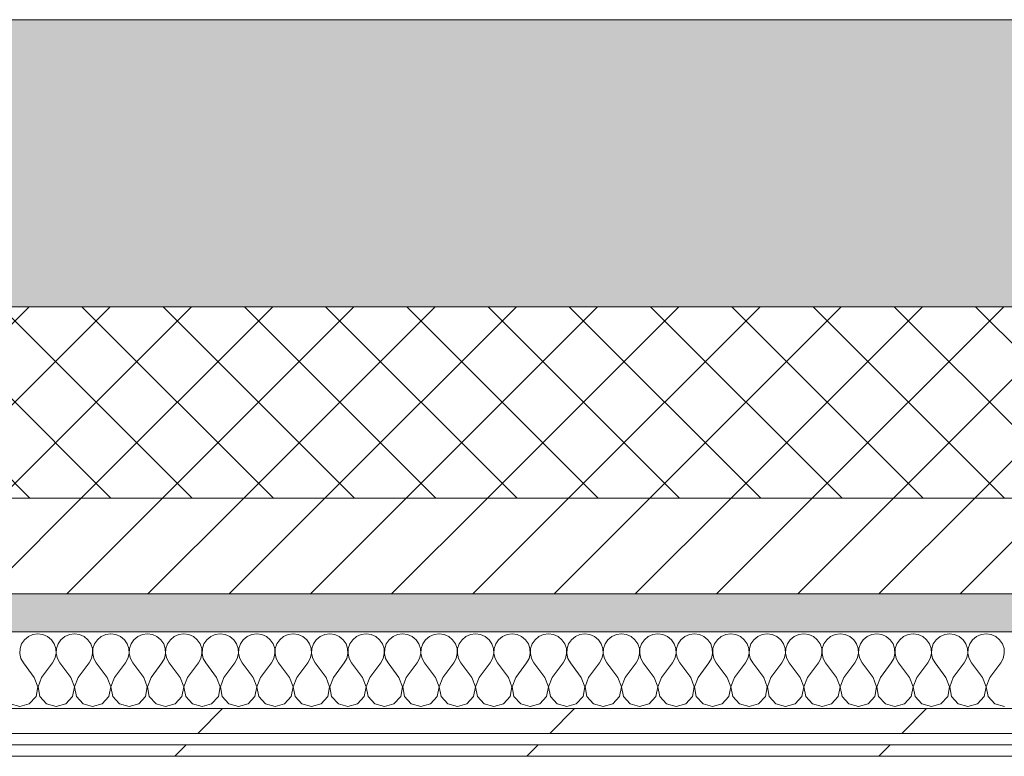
# Model space of a CAD drawing. Header units: millimetres. Extents: x -30280 to 19093, y -18706 to 4378.
# Tile 10 of 206: x -16162 to -15648, y -12404 to -12019. Entities that reach past the tile are written whole.
import ezdxf

# ---------------------------------------------------------------- set-up
doc = ezdxf.new("R2010")
doc.units = ezdxf.units.MM
doc.header["$MEASUREMENT"] = 0
doc.linetypes.add('Wipeout_Contour', pattern=[1000, 0, -1000])
doc.layers.add('12_FAÇ_Façana', color=7, linetype='Continuous')
doc.layers.add('Nuevo_08_E_Envans secs', color=7, linetype='Continuous')
for name, color, linetype, lineweight, true_color in [('12_FAÇ_Façana_Pluma_Nº__102', 7, 'Continuous', 5, 0xcccccc), ('12_FAÇ_Façana_Pluma_Nº__174', 7, 'Continuous', 13, 0xe4ad2c), ('12_FAÇ_Façana_Pluma_Nº__176', 7, 'Continuous', 15, 0x93a0c6), ('Nuevo_08_E_Envans secs_Pluma_Nº__102', 7, 'Continuous', 5, 0xcccccc), ('Nuevo_08_E_Envans secs_Pluma_Nº__171', 171, 'Continuous', 13, 0xaaaaff), ('Nuevo_08_E_Envans secs_Pluma_Nº__177', 7, 'Continuous', 15, 0xf7e046)]:
    doc.layers.add(name, color=color, linetype=linetype, lineweight=lineweight, true_color=true_color)
for name, color, linetype, lineweight in [('12_FAÇ_Façana_Pluma_Nº__2', 8, 'Continuous', 5), ('12_FAÇ_Façana_Pluma_Nº__7', 7, 'Continuous', 5), ('Nuevo_08_E_Envans secs_Pluma_Nº__1', 7, 'Continuous', 5)]:
    doc.layers.add(name, color=color, linetype=linetype, lineweight=lineweight)
pattern_1 = [(45, (0, 0), (-183.8478, 183.8478), [195, -65]), (45, (7e-14, 183.85), (-183.8478, 183.8478), [195, -65])]

# ---------------------------------------------------------------- blocks, each defined once
blk = doc.blocks.new('Muro_25_1', base_point=(-14286.11, -12338.98))
at = {"layer": '12_FAÇ_Façana_Pluma_Nº__102', "linetype": 'Continuous', "lineweight": 0, "true_color": 0xe5e5e5}
blk.add_hatch(color=254, dxfattribs=at).paths.add_polyline_path([(-14286.11, -12018.98), (-17641.11, -12018.98), (-17641.11, -12168.98), (-14286.11, -12168.98)])
at = {"layer": '12_FAÇ_Façana_Pluma_Nº__174', "linetype": 'Continuous', "lineweight": 13, "true_color": 0xe4ad2c}
h = blk.add_hatch(dxfattribs=at)
h.set_pattern_fill('SATE_Aislamiento_0001', color=42, style=0, pattern_type=2)
h.set_pattern_definition([(45, (0, 0), (-21.213203, 21.213203), []), (135, (0, 0), (21.213203, 21.213203), [])])
h.paths.add_polyline_path([(-17641.11, -12268.98), (-14286.11, -12268.98), (-14286.11, -12168.98), (-17641.11, -12168.98)])
at = {"layer": '12_FAÇ_Façana_Pluma_Nº__176', "linetype": 'Continuous', "lineweight": 0, "true_color": 0x495063}
blk.add_hatch(color=251, dxfattribs=at).paths.add_polyline_path([(-17641.11, -12338.98), (-14286.11, -12338.98), (-14286.11, -12318.98), (-17641.11, -12318.98)])
at = {"layer": '12_FAÇ_Façana_Pluma_Nº__2', "linetype": 'Continuous', "lineweight": 5}
h = blk.add_hatch(dxfattribs=at)
h.set_pattern_fill('Ceramic_0001', color=8, style=0, pattern_type=2)
h.set_pattern_definition([(45, (0, 0), (-21.213203, 21.213203), [])])
h.paths.add_polyline_path([(-17641.11, -12318.98), (-14286.11, -12318.98), (-14286.11, -12268.98), (-17641.11, -12268.98)])
at = {"layer": '12_FAÇ_Façana_Pluma_Nº__7', "color": 7, "linetype": 'Continuous', "lineweight": 5}
for p, q in [((-17641.11, -12168.98), (-14286.11, -12168.98)), ((-17641.11, -12268.98), (-14286.11, -12268.98)), ((-17641.11, -12318.98), (-14286.11, -12318.98))]:
    blk.add_line(p, q, dxfattribs=at)
at = {"layer": '12_FAÇ_Façana_Pluma_Nº__7', "color": 7, "linetype": 'Continuous', "lineweight": 5, "flags": 128}
for points in [[(-14286.11, -12018.98), (-17641.11, -12018.98)], [(-17641.11, -12338.98), (-14286.11, -12338.98)]]:
    blk.add_lwpolyline(points, dxfattribs=at)
blk = doc.blocks.new('*X412')
at = {"layer": 'Nuevo_08_E_Envans secs_Pluma_Nº__102', "color": 254, "linetype": 'Continuous', "lineweight": 5, "true_color": 0xcccccc}
for p, q in [((-16157.39, -12341.35), (-16159.41, -12343.03)), ((-16154.98, -12340.29), (-16157.39, -12341.35)), ((-16152.38, -12339.93), (-16154.98, -12340.29)), ((-16149.78, -12340.29), (-16152.38, -12339.93)), ((-16147.37, -12341.35), (-16149.78, -12340.29)), ((-16145.35, -12343.03), (-16147.37, -12341.35)), ((-16138.34, -12341.35), (-16140.36, -12343.03)), ((-16135.94, -12340.29), (-16138.34, -12341.35)), ((-16133.33, -12339.93), (-16135.94, -12340.29)), ((-16130.73, -12340.29), (-16133.33, -12339.93)), ((-16128.33, -12341.35), (-16130.73, -12340.29)), ((-16126.3, -12343.03), (-16128.33, -12341.35)), ((-16119.29, -12341.35), (-16121.32, -12343.03)), ((-16116.89, -12340.29), (-16119.29, -12341.35)), ((-16114.29, -12339.93), (-16116.89, -12340.29)), ((-16111.68, -12340.29), (-16114.29, -12339.93)), ((-16109.28, -12341.35), (-16111.68, -12340.29)), ((-16107.26, -12343.03), (-16109.28, -12341.35)), ((-16100.25, -12341.35), (-16102.27, -12343.03)), ((-16097.84, -12340.29), (-16100.25, -12341.35)), ((-16095.24, -12339.93), (-16097.84, -12340.29)), ((-16092.64, -12340.29), (-16095.24, -12339.93)), ((-16090.23, -12341.35), (-16092.64, -12340.29)), ((-16088.21, -12343.03), (-16090.23, -12341.35)), ((-16081.2, -12341.35), (-16083.22, -12343.03)), ((-16078.79, -12340.29), (-16081.2, -12341.35)), ((-16076.19, -12339.93), (-16078.79, -12340.29)), ((-16073.59, -12340.29), (-16076.19, -12339.93)), ((-16071.18, -12341.35), (-16073.59, -12340.29)), ((-16069.16, -12343.03), (-16071.18, -12341.35)), ((-16062.15, -12341.35), (-16064.17, -12343.03)), ((-16059.75, -12340.29), (-16062.15, -12341.35)), ((-16057.14, -12339.93), (-16059.75, -12340.29)), ((-16054.54, -12340.29), (-16057.14, -12339.93)), ((-16052.14, -12341.35), (-16054.54, -12340.29)), ((-16050.11, -12343.03), (-16052.14, -12341.35)), ((-16043.1, -12341.35), (-16045.13, -12343.03)), ((-16040.7, -12340.29), (-16043.1, -12341.35)), ((-16038.1, -12339.93), (-16040.7, -12340.29)), ((-16035.49, -12340.29), (-16038.1, -12339.93)), ((-16033.09, -12341.35), (-16035.49, -12340.29)), ((-16031.06, -12343.03), (-16033.09, -12341.35)), ((-16024.05, -12341.35), (-16026.08, -12343.03)), ((-16021.65, -12340.29), (-16024.05, -12341.35)), ((-16019.05, -12339.93), (-16021.65, -12340.29)), ((-16016.45, -12340.29), (-16019.05, -12339.93)), ((-16014.04, -12341.35), (-16016.45, -12340.29)), ((-16012.02, -12343.03), (-16014.04, -12341.35)), ((-16005.01, -12341.35), (-16007.03, -12343.03)), ((-16002.6, -12340.29), (-16005.01, -12341.35)), ((-16000, -12339.93), (-16002.6, -12340.29)), ((-15997.4, -12340.29), (-16000, -12339.93)), ((-15994.99, -12341.35), (-15997.4, -12340.29)), ((-15992.97, -12343.03), (-15994.99, -12341.35)), ((-15985.96, -12341.35), (-15987.98, -12343.03)), ((-15983.55, -12340.29), (-15985.96, -12341.35)), ((-15980.95, -12339.93), (-15983.55, -12340.29)), ((-15978.35, -12340.29), (-15980.95, -12339.93)), ((-15975.95, -12341.35), (-15978.35, -12340.29)), ((-15973.92, -12343.03), (-15975.95, -12341.35)), ((-15966.91, -12341.35), (-15968.94, -12343.03)), ((-15964.51, -12340.29), (-15966.91, -12341.35)), ((-15961.9, -12339.93), (-15964.51, -12340.29)), ((-15959.3, -12340.29), (-15961.9, -12339.93)), ((-15956.9, -12341.35), (-15959.3, -12340.29)), ((-15954.87, -12343.03), (-15956.9, -12341.35)), ((-15947.86, -12341.35), (-15949.89, -12343.03)), ((-15945.46, -12340.29), (-15947.86, -12341.35)), ((-15942.86, -12339.93), (-15945.46, -12340.29)), ((-15940.25, -12340.29), (-15942.86, -12339.93)), ((-15937.85, -12341.35), (-15940.25, -12340.29)), ((-15935.83, -12343.03), (-15937.85, -12341.35)), ((-15928.82, -12341.35), (-15930.84, -12343.03)), ((-15926.41, -12340.29), (-15928.82, -12341.35)), ((-15923.81, -12339.93), (-15926.41, -12340.29)), ((-15921.21, -12340.29), (-15923.81, -12339.93)), ((-15918.8, -12341.35), (-15921.21, -12340.29)), ((-15916.78, -12343.03), (-15918.8, -12341.35)), ((-15909.77, -12341.35), (-15911.79, -12343.03)), ((-15907.36, -12340.29), (-15909.77, -12341.35)), ((-15904.76, -12339.93), (-15907.36, -12340.29)), ((-15902.16, -12340.29), (-15904.76, -12339.93)), ((-15899.75, -12341.35), (-15902.16, -12340.29)), ((-15897.73, -12343.03), (-15899.75, -12341.35)), ((-15890.72, -12341.35), (-15892.74, -12343.03)), ((-15888.32, -12340.29), (-15890.72, -12341.35)), ((-15885.71, -12339.93), (-15888.32, -12340.29)), ((-15883.11, -12340.29), (-15885.71, -12339.93)), ((-15880.71, -12341.35), (-15883.11, -12340.29)), ((-15878.68, -12343.03), (-15880.71, -12341.35)), ((-15871.67, -12341.35), (-15873.7, -12343.03)), ((-15869.27, -12340.29), (-15871.67, -12341.35)), ((-15866.67, -12339.93), (-15869.27, -12340.29)), ((-15864.06, -12340.29), (-15866.67, -12339.93)), ((-15861.66, -12341.35), (-15864.06, -12340.29)), ((-15859.64, -12343.03), (-15861.66, -12341.35)), ((-15852.63, -12341.35), (-15854.65, -12343.03)), ((-15850.22, -12340.29), (-15852.63, -12341.35)), ((-15847.62, -12339.93), (-15850.22, -12340.29)), ((-15845.02, -12340.29), (-15847.62, -12339.93)), ((-15842.61, -12341.35), (-15845.02, -12340.29)), ((-15840.59, -12343.03), (-15842.61, -12341.35)), ((-15833.58, -12341.35), (-15835.6, -12343.03)), ((-15831.17, -12340.29), (-15833.58, -12341.35)), ((-15828.57, -12339.93), (-15831.17, -12340.29)), ((-15825.97, -12340.29), (-15828.57, -12339.93)), ((-15823.56, -12341.35), (-15825.97, -12340.29)), ((-15821.54, -12343.03), (-15823.56, -12341.35)), ((-15814.53, -12341.35), (-15816.55, -12343.03)), ((-15812.13, -12340.29), (-15814.53, -12341.35)), ((-15809.52, -12339.93), (-15812.13, -12340.29)), ((-15806.92, -12340.29), (-15809.52, -12339.93)), ((-15804.52, -12341.35), (-15806.92, -12340.29)), ((-15802.49, -12343.03), (-15804.52, -12341.35)), ((-15795.48, -12341.35), (-15797.51, -12343.03)), ((-15793.08, -12340.29), (-15795.48, -12341.35)), ((-15790.48, -12339.93), (-15793.08, -12340.29)), ((-15787.87, -12340.29), (-15790.48, -12339.93)), ((-15785.47, -12341.35), (-15787.87, -12340.29)), ((-15783.45, -12343.03), (-15785.47, -12341.35)), ((-15776.44, -12341.35), (-15778.46, -12343.03)), ((-15774.03, -12340.29), (-15776.44, -12341.35)), ((-15771.43, -12339.93), (-15774.03, -12340.29)), ((-15768.83, -12340.29), (-15771.43, -12339.93)), ((-15766.42, -12341.35), (-15768.83, -12340.29)), ((-15764.4, -12343.03), (-15766.42, -12341.35)), ((-15757.39, -12341.35), (-15759.41, -12343.03)), ((-15754.98, -12340.29), (-15757.39, -12341.35)), ((-15752.38, -12339.93), (-15754.98, -12340.29)), ((-15749.78, -12340.29), (-15752.38, -12339.93)), ((-15747.37, -12341.35), (-15749.78, -12340.29)), ((-15745.35, -12343.03), (-15747.37, -12341.35)), ((-15738.34, -12341.35), (-15740.36, -12343.03)), ((-15735.94, -12340.29), (-15738.34, -12341.35)), ((-15733.33, -12339.93), (-15735.94, -12340.29)), ((-15730.73, -12340.29), (-15733.33, -12339.93)), ((-15728.33, -12341.35), (-15730.73, -12340.29)), ((-15726.3, -12343.03), (-15728.33, -12341.35)), ((-15719.29, -12341.35), (-15721.32, -12343.03)), ((-15716.89, -12340.29), (-15719.29, -12341.35)), ((-15714.29, -12339.93), (-15716.89, -12340.29)), ((-15711.68, -12340.29), (-15714.29, -12339.93)), ((-15709.28, -12341.35), (-15711.68, -12340.29)), ((-15707.26, -12343.03), (-15709.28, -12341.35)), ((-15700.25, -12341.35), (-15702.27, -12343.03)), ((-15697.84, -12340.29), (-15700.25, -12341.35)), ((-15695.24, -12339.93), (-15697.84, -12340.29)), ((-15692.64, -12340.29), (-15695.24, -12339.93)), ((-15690.23, -12341.35), (-15692.64, -12340.29)), ((-15688.21, -12343.03), (-15690.23, -12341.35)), ((-15681.2, -12341.35), (-15683.22, -12343.03)), ((-15678.79, -12340.29), (-15681.2, -12341.35)), ((-15676.19, -12339.93), (-15678.79, -12340.29)), ((-15673.59, -12340.29), (-15676.19, -12339.93)), ((-15671.18, -12341.35), (-15673.59, -12340.29)), ((-15669.16, -12343.03), (-15671.18, -12341.35)), ((-15662.15, -12341.35), (-15664.17, -12343.03)), ((-15659.75, -12340.29), (-15662.15, -12341.35)), ((-15657.14, -12339.93), (-15659.75, -12340.29)), ((-15654.54, -12340.29), (-15657.14, -12339.93)), ((-15652.14, -12341.35), (-15654.54, -12340.29)), ((-15650.11, -12343.03), (-15652.14, -12341.35)), ((-16161.74, -12347.68), (-16161.87, -12350.31)), ((-16160.9, -12345.19), (-16161.74, -12347.68)), ((-16159.41, -12343.03), (-16160.9, -12345.19)), ((-16143.86, -12345.19), (-16145.35, -12343.03)), ((-16143.02, -12347.68), (-16143.86, -12345.19)), ((-16142.9, -12350.31), (-16143.02, -12347.68)), ((-16142.69, -12347.68), (-16142.82, -12350.31)), ((-16141.85, -12345.19), (-16142.69, -12347.68)), ((-16140.36, -12343.03), (-16141.85, -12345.19)), ((-16124.81, -12345.19), (-16126.3, -12343.03)), ((-16123.98, -12347.68), (-16124.81, -12345.19)), ((-16123.85, -12350.31), (-16123.98, -12347.68)), ((-16123.64, -12347.68), (-16123.77, -12350.31)), ((-16122.8, -12345.19), (-16123.64, -12347.68)), ((-16121.32, -12343.03), (-16122.8, -12345.19)), ((-16105.77, -12345.19), (-16107.26, -12343.03)), ((-16104.93, -12347.68), (-16105.77, -12345.19)), ((-16104.8, -12350.31), (-16104.93, -12347.68)), ((-16104.6, -12347.68), (-16104.72, -12350.31)), ((-16103.76, -12345.19), (-16104.6, -12347.68)), ((-16102.27, -12343.03), (-16103.76, -12345.19)), ((-16086.72, -12345.19), (-16088.21, -12343.03)), ((-16085.88, -12347.68), (-16086.72, -12345.19)), ((-16085.75, -12350.31), (-16085.88, -12347.68)), ((-16085.55, -12347.68), (-16085.68, -12350.31)), ((-16084.71, -12345.19), (-16085.55, -12347.68)), ((-16083.22, -12343.03), (-16084.71, -12345.19)), ((-16067.67, -12345.19), (-16069.16, -12343.03)), ((-16066.83, -12347.68), (-16067.67, -12345.19)), ((-16066.71, -12350.31), (-16066.83, -12347.68)), ((-16066.5, -12347.68), (-16066.63, -12350.31)), ((-16065.66, -12345.19), (-16066.5, -12347.68)), ((-16064.17, -12343.03), (-16065.66, -12345.19)), ((-16048.62, -12345.19), (-16050.11, -12343.03)), ((-16047.78, -12347.68), (-16048.62, -12345.19)), ((-16047.66, -12350.31), (-16047.78, -12347.68)), ((-16047.45, -12347.68), (-16047.58, -12350.31)), ((-16046.61, -12345.19), (-16047.45, -12347.68)), ((-16045.13, -12343.03), (-16046.61, -12345.19)), ((-16029.58, -12345.19), (-16031.06, -12343.03)), ((-16028.74, -12347.68), (-16029.58, -12345.19)), ((-16028.61, -12350.31), (-16028.74, -12347.68)), ((-16028.41, -12347.68), (-16028.53, -12350.31)), ((-16027.57, -12345.19), (-16028.41, -12347.68)), ((-16026.08, -12343.03), (-16027.57, -12345.19)), ((-16010.53, -12345.19), (-16012.02, -12343.03)), ((-16009.69, -12347.68), (-16010.53, -12345.19)), ((-16009.56, -12350.31), (-16009.69, -12347.68)), ((-16009.36, -12347.68), (-16009.49, -12350.31)), ((-16008.52, -12345.19), (-16009.36, -12347.68)), ((-16007.03, -12343.03), (-16008.52, -12345.19)), ((-15991.48, -12345.19), (-15992.97, -12343.03)), ((-15990.64, -12347.68), (-15991.48, -12345.19)), ((-15990.51, -12350.31), (-15990.64, -12347.68)), ((-15990.31, -12347.68), (-15990.44, -12350.31)), ((-15989.47, -12345.19), (-15990.31, -12347.68)), ((-15987.98, -12343.03), (-15989.47, -12345.19)), ((-15972.43, -12345.19), (-15973.92, -12343.03)), ((-15971.59, -12347.68), (-15972.43, -12345.19)), ((-15971.47, -12350.31), (-15971.59, -12347.68)), ((-15971.26, -12347.68), (-15971.39, -12350.31)), ((-15970.42, -12345.19), (-15971.26, -12347.68)), ((-15968.94, -12343.03), (-15970.42, -12345.19)), ((-15953.39, -12345.19), (-15954.87, -12343.03)), ((-15952.55, -12347.68), (-15953.39, -12345.19)), ((-15952.42, -12350.31), (-15952.55, -12347.68)), ((-15952.22, -12347.68), (-15952.34, -12350.31)), ((-15951.38, -12345.19), (-15952.22, -12347.68)), ((-15949.89, -12343.03), (-15951.38, -12345.19)), ((-15934.34, -12345.19), (-15935.83, -12343.03)), ((-15933.5, -12347.68), (-15934.34, -12345.19)), ((-15933.37, -12350.31), (-15933.5, -12347.68)), ((-15933.17, -12347.68), (-15933.29, -12350.31)), ((-15932.33, -12345.19), (-15933.17, -12347.68)), ((-15930.84, -12343.03), (-15932.33, -12345.19)), ((-15915.29, -12345.19), (-15916.78, -12343.03)), ((-15914.45, -12347.68), (-15915.29, -12345.19)), ((-15914.32, -12350.31), (-15914.45, -12347.68)), ((-15914.12, -12347.68), (-15914.25, -12350.31)), ((-15913.28, -12345.19), (-15914.12, -12347.68)), ((-15911.79, -12343.03), (-15913.28, -12345.19)), ((-15896.24, -12345.19), (-15897.73, -12343.03)), ((-15895.4, -12347.68), (-15896.24, -12345.19)), ((-15895.28, -12350.31), (-15895.4, -12347.68)), ((-15895.07, -12347.68), (-15895.2, -12350.31)), ((-15894.23, -12345.19), (-15895.07, -12347.68)), ((-15892.74, -12343.03), (-15894.23, -12345.19)), ((-15877.2, -12345.19), (-15878.68, -12343.03)), ((-15876.36, -12347.68), (-15877.2, -12345.19)), ((-15876.23, -12350.31), (-15876.36, -12347.68)), ((-15876.02, -12347.68), (-15876.15, -12350.31)), ((-15875.19, -12345.19), (-15876.02, -12347.68)), ((-15873.7, -12343.03), (-15875.19, -12345.19)), ((-15858.15, -12345.19), (-15859.64, -12343.03)), ((-15857.31, -12347.68), (-15858.15, -12345.19)), ((-15857.18, -12350.31), (-15857.31, -12347.68)), ((-15856.98, -12347.68), (-15857.1, -12350.31)), ((-15856.14, -12345.19), (-15856.98, -12347.68)), ((-15854.65, -12343.03), (-15856.14, -12345.19)), ((-15839.1, -12345.19), (-15840.59, -12343.03)), ((-15838.26, -12347.68), (-15839.1, -12345.19)), ((-15838.13, -12350.31), (-15838.26, -12347.68)), ((-15837.93, -12347.68), (-15838.06, -12350.31)), ((-15837.09, -12345.19), (-15837.93, -12347.68)), ((-15835.6, -12343.03), (-15837.09, -12345.19)), ((-15820.05, -12345.19), (-15821.54, -12343.03)), ((-15819.21, -12347.68), (-15820.05, -12345.19)), ((-15819.09, -12350.31), (-15819.21, -12347.68)), ((-15818.88, -12347.68), (-15819.01, -12350.31)), ((-15818.04, -12345.19), (-15818.88, -12347.68)), ((-15816.55, -12343.03), (-15818.04, -12345.19)), ((-15801.01, -12345.19), (-15802.49, -12343.03)), ((-15800.17, -12347.68), (-15801.01, -12345.19)), ((-15800.04, -12350.31), (-15800.17, -12347.68)), ((-15799.83, -12347.68), (-15799.96, -12350.31)), ((-15798.99, -12345.19), (-15799.83, -12347.68)), ((-15797.51, -12343.03), (-15798.99, -12345.19)), ((-15781.96, -12345.19), (-15783.45, -12343.03)), ((-15781.12, -12347.68), (-15781.96, -12345.19)), ((-15780.99, -12350.31), (-15781.12, -12347.68)), ((-15780.79, -12347.68), (-15780.91, -12350.31)), ((-15779.95, -12345.19), (-15780.79, -12347.68)), ((-15778.46, -12343.03), (-15779.95, -12345.19)), ((-15762.91, -12345.19), (-15764.4, -12343.03)), ((-15762.07, -12347.68), (-15762.91, -12345.19)), ((-15761.94, -12350.31), (-15762.07, -12347.68)), ((-15761.74, -12347.68), (-15761.87, -12350.31)), ((-15760.9, -12345.19), (-15761.74, -12347.68)), ((-15759.41, -12343.03), (-15760.9, -12345.19)), ((-15743.86, -12345.19), (-15745.35, -12343.03)), ((-15743.02, -12347.68), (-15743.86, -12345.19)), ((-15742.9, -12350.31), (-15743.02, -12347.68)), ((-15742.69, -12347.68), (-15742.82, -12350.31)), ((-15741.85, -12345.19), (-15742.69, -12347.68)), ((-15740.36, -12343.03), (-15741.85, -12345.19)), ((-15724.81, -12345.19), (-15726.3, -12343.03)), ((-15723.98, -12347.68), (-15724.81, -12345.19)), ((-15723.85, -12350.31), (-15723.98, -12347.68)), ((-15723.64, -12347.68), (-15723.77, -12350.31)), ((-15722.8, -12345.19), (-15723.64, -12347.68)), ((-15721.32, -12343.03), (-15722.8, -12345.19)), ((-15705.77, -12345.19), (-15707.26, -12343.03)), ((-15704.93, -12347.68), (-15705.77, -12345.19)), ((-15704.8, -12350.31), (-15704.93, -12347.68)), ((-15704.6, -12347.68), (-15704.72, -12350.31)), ((-15703.76, -12345.19), (-15704.6, -12347.68)), ((-15702.27, -12343.03), (-15703.76, -12345.19)), ((-15686.72, -12345.19), (-15688.21, -12343.03)), ((-15685.88, -12347.68), (-15686.72, -12345.19)), ((-15685.75, -12350.31), (-15685.88, -12347.68)), ((-15685.55, -12347.68), (-15685.68, -12350.31)), ((-15684.71, -12345.19), (-15685.55, -12347.68)), ((-15683.22, -12343.03), (-15684.71, -12345.19)), ((-15667.67, -12345.19), (-15669.16, -12343.03)), ((-15666.83, -12347.68), (-15667.67, -12345.19)), ((-15666.71, -12350.31), (-15666.83, -12347.68)), ((-15666.5, -12347.68), (-15666.63, -12350.31)), ((-15665.66, -12345.19), (-15666.5, -12347.68)), ((-15664.17, -12343.03), (-15665.66, -12345.19)), ((-15648.62, -12345.19), (-15650.11, -12343.03)), ((-15647.78, -12347.68), (-15648.62, -12345.19)), ((-15647.66, -12350.31), (-15647.78, -12347.68)), ((-16161.87, -12350.31), (-16161.27, -12352.87)), ((-16161.27, -12352.87), (-16160, -12355.17)), ((-16144.76, -12355.17), (-16143.49, -12352.87)), ((-16143.49, -12352.87), (-16142.9, -12350.31)), ((-16142.82, -12350.31), (-16142.22, -12352.87)), ((-16142.22, -12352.87), (-16140.95, -12355.17)), ((-16125.71, -12355.17), (-16124.44, -12352.87)), ((-16124.44, -12352.87), (-16123.85, -12350.31)), ((-16123.77, -12350.31), (-16123.18, -12352.87)), ((-16123.18, -12352.87), (-16121.9, -12355.17)), ((-16106.67, -12355.17), (-16105.4, -12352.87)), ((-16105.4, -12352.87), (-16104.8, -12350.31)), ((-16104.72, -12350.31), (-16104.13, -12352.87)), ((-16104.13, -12352.87), (-16102.86, -12355.17)), ((-16087.62, -12355.17), (-16086.35, -12352.87)), ((-16086.35, -12352.87), (-16085.75, -12350.31)), ((-16085.68, -12350.31), (-16085.08, -12352.87)), ((-16085.08, -12352.87), (-16083.81, -12355.17)), ((-16068.57, -12355.17), (-16067.3, -12352.87)), ((-16067.3, -12352.87), (-16066.71, -12350.31)), ((-16066.63, -12350.31), (-16066.03, -12352.87)), ((-16066.03, -12352.87), (-16064.76, -12355.17)), ((-16049.52, -12355.17), (-16048.25, -12352.87)), ((-16048.25, -12352.87), (-16047.66, -12350.31)), ((-16047.58, -12350.31), (-16046.99, -12352.87)), ((-16046.99, -12352.87), (-16045.71, -12355.17)), ((-16030.48, -12355.17), (-16029.2, -12352.87)), ((-16029.2, -12352.87), (-16028.61, -12350.31)), ((-16028.53, -12350.31), (-16027.94, -12352.87)), ((-16027.94, -12352.87), (-16026.67, -12355.17)), ((-16011.43, -12355.17), (-16010.16, -12352.87)), ((-16010.16, -12352.87), (-16009.56, -12350.31)), ((-16009.49, -12350.31), (-16008.89, -12352.87)), ((-16008.89, -12352.87), (-16007.62, -12355.17)), ((-15992.38, -12355.17), (-15991.11, -12352.87)), ((-15991.11, -12352.87), (-15990.51, -12350.31)), ((-15990.44, -12350.31), (-15989.84, -12352.87)), ((-15989.84, -12352.87), (-15988.57, -12355.17)), ((-15973.33, -12355.17), (-15972.06, -12352.87)), ((-15972.06, -12352.87), (-15971.47, -12350.31)), ((-15971.39, -12350.31), (-15970.8, -12352.87)), ((-15970.8, -12352.87), (-15969.52, -12355.17)), ((-15954.29, -12355.17), (-15953.01, -12352.87)), ((-15953.01, -12352.87), (-15952.42, -12350.31)), ((-15952.34, -12350.31), (-15951.75, -12352.87)), ((-15951.75, -12352.87), (-15950.48, -12355.17)), ((-15935.24, -12355.17), (-15933.97, -12352.87)), ((-15933.97, -12352.87), (-15933.37, -12350.31)), ((-15933.29, -12350.31), (-15932.7, -12352.87)), ((-15932.7, -12352.87), (-15931.43, -12355.17)), ((-15916.19, -12355.17), (-15914.92, -12352.87)), ((-15914.92, -12352.87), (-15914.32, -12350.31)), ((-15914.25, -12350.31), (-15913.65, -12352.87)), ((-15913.65, -12352.87), (-15912.38, -12355.17)), ((-15897.14, -12355.17), (-15895.87, -12352.87)), ((-15895.87, -12352.87), (-15895.28, -12350.31)), ((-15895.2, -12350.31), (-15894.6, -12352.87)), ((-15894.6, -12352.87), (-15893.33, -12355.17)), ((-15878.1, -12355.17), (-15876.82, -12352.87)), ((-15876.82, -12352.87), (-15876.23, -12350.31)), ((-15876.15, -12350.31), (-15875.56, -12352.87)), ((-15875.56, -12352.87), (-15874.29, -12355.17)), ((-15859.05, -12355.17), (-15857.78, -12352.87)), ((-15857.78, -12352.87), (-15857.18, -12350.31)), ((-15857.1, -12350.31), (-15856.51, -12352.87)), ((-15856.51, -12352.87), (-15855.24, -12355.17)), ((-15840, -12355.17), (-15838.73, -12352.87)), ((-15838.73, -12352.87), (-15838.13, -12350.31)), ((-15838.06, -12350.31), (-15837.46, -12352.87)), ((-15837.46, -12352.87), (-15836.19, -12355.17)), ((-15820.95, -12355.17), (-15819.68, -12352.87)), ((-15819.68, -12352.87), (-15819.09, -12350.31)), ((-15819.01, -12350.31), (-15818.41, -12352.87)), ((-15818.41, -12352.87), (-15817.14, -12355.17)), ((-15801.9, -12355.17), (-15800.63, -12352.87)), ((-15800.63, -12352.87), (-15800.04, -12350.31)), ((-15799.96, -12350.31), (-15799.37, -12352.87)), ((-15799.37, -12352.87), (-15798.1, -12355.17)), ((-15782.86, -12355.17), (-15781.59, -12352.87)), ((-15781.59, -12352.87), (-15780.99, -12350.31)), ((-15780.91, -12350.31), (-15780.32, -12352.87)), ((-15780.32, -12352.87), (-15779.05, -12355.17)), ((-15763.81, -12355.17), (-15762.54, -12352.87)), ((-15762.54, -12352.87), (-15761.94, -12350.31)), ((-15761.87, -12350.31), (-15761.27, -12352.87)), ((-15761.27, -12352.87), (-15760, -12355.17)), ((-15744.76, -12355.17), (-15743.49, -12352.87)), ((-15743.49, -12352.87), (-15742.9, -12350.31)), ((-15742.82, -12350.31), (-15742.22, -12352.87)), ((-15742.22, -12352.87), (-15740.95, -12355.17)), ((-15725.71, -12355.17), (-15724.44, -12352.87)), ((-15724.44, -12352.87), (-15723.85, -12350.31)), ((-15723.77, -12350.31), (-15723.18, -12352.87)), ((-15723.18, -12352.87), (-15721.9, -12355.17)), ((-15706.67, -12355.17), (-15705.4, -12352.87)), ((-15705.4, -12352.87), (-15704.8, -12350.31)), ((-15704.72, -12350.31), (-15704.13, -12352.87)), ((-15704.13, -12352.87), (-15702.86, -12355.17)), ((-15687.62, -12355.17), (-15686.35, -12352.87)), ((-15686.35, -12352.87), (-15685.75, -12350.31)), ((-15685.68, -12350.31), (-15685.08, -12352.87)), ((-15685.08, -12352.87), (-15683.81, -12355.17)), ((-15668.57, -12355.17), (-15667.3, -12352.87)), ((-15667.3, -12352.87), (-15666.71, -12350.31)), ((-15666.63, -12350.31), (-15666.03, -12352.87)), ((-15666.03, -12352.87), (-15664.76, -12355.17)), ((-15649.52, -12355.17), (-15648.25, -12352.87)), ((-15648.25, -12352.87), (-15647.66, -12350.31)), ((-16154.29, -12362.79), (-16160, -12355.17)), ((-16150.48, -12362.79), (-16144.76, -12355.17)), ((-16135.24, -12362.79), (-16140.95, -12355.17)), ((-16131.43, -12362.79), (-16125.71, -12355.17)), ((-16116.19, -12362.79), (-16121.9, -12355.17)), ((-16112.38, -12362.79), (-16106.67, -12355.17)), ((-16097.14, -12362.79), (-16102.86, -12355.17)), ((-16093.33, -12362.79), (-16087.62, -12355.17)), ((-16078.1, -12362.79), (-16083.81, -12355.17)), ((-16074.29, -12362.79), (-16068.57, -12355.17)), ((-16059.05, -12362.79), (-16064.76, -12355.17)), ((-16055.24, -12362.79), (-16049.52, -12355.17)), ((-16040, -12362.79), (-16045.71, -12355.17)), ((-16036.19, -12362.79), (-16030.48, -12355.17)), ((-16020.95, -12362.79), (-16026.67, -12355.17)), ((-16017.14, -12362.79), (-16011.43, -12355.17)), ((-16001.9, -12362.79), (-16007.62, -12355.17)), ((-15998.1, -12362.79), (-15992.38, -12355.17)), ((-15982.86, -12362.79), (-15988.57, -12355.17)), ((-15979.05, -12362.79), (-15973.33, -12355.17)), ((-15963.81, -12362.79), (-15969.52, -12355.17)), ((-15960, -12362.79), (-15954.29, -12355.17)), ((-15944.76, -12362.79), (-15950.48, -12355.17)), ((-15940.95, -12362.79), (-15935.24, -12355.17)), ((-15925.71, -12362.79), (-15931.43, -12355.17)), ((-15921.9, -12362.79), (-15916.19, -12355.17)), ((-15906.67, -12362.79), (-15912.38, -12355.17)), ((-15902.86, -12362.79), (-15897.14, -12355.17)), ((-15887.62, -12362.79), (-15893.33, -12355.17)), ((-15883.81, -12362.79), (-15878.1, -12355.17)), ((-15868.57, -12362.79), (-15874.29, -12355.17)), ((-15864.76, -12362.79), (-15859.05, -12355.17)), ((-15849.52, -12362.79), (-15855.24, -12355.17)), ((-15845.71, -12362.79), (-15840, -12355.17)), ((-15830.48, -12362.79), (-15836.19, -12355.17)), ((-15826.67, -12362.79), (-15820.95, -12355.17)), ((-15811.43, -12362.79), (-15817.14, -12355.17)), ((-15807.62, -12362.79), (-15801.9, -12355.17)), ((-15792.38, -12362.79), (-15798.1, -12355.17)), ((-15788.57, -12362.79), (-15782.86, -12355.17)), ((-15773.33, -12362.79), (-15779.05, -12355.17)), ((-15769.52, -12362.79), (-15763.81, -12355.17)), ((-15754.29, -12362.79), (-15760, -12355.17)), ((-15750.48, -12362.79), (-15744.76, -12355.17)), ((-15735.24, -12362.79), (-15740.95, -12355.17)), ((-15731.43, -12362.79), (-15725.71, -12355.17)), ((-15716.19, -12362.79), (-15721.9, -12355.17)), ((-15712.38, -12362.79), (-15706.67, -12355.17)), ((-15697.14, -12362.79), (-15702.86, -12355.17)), ((-15693.33, -12362.79), (-15687.62, -12355.17)), ((-15678.1, -12362.79), (-15683.81, -12355.17)), ((-15674.29, -12362.79), (-15668.57, -12355.17)), ((-15659.05, -12362.79), (-15664.76, -12355.17)), ((-15655.24, -12362.79), (-15649.52, -12355.17)), ((-16152.42, -12367.64), (-16154.29, -12362.79)), ((-16150.48, -12362.79), (-16152.34, -12367.64)), ((-16133.37, -12367.64), (-16135.24, -12362.79)), ((-16131.43, -12362.79), (-16133.29, -12367.64)), ((-16114.32, -12367.64), (-16116.19, -12362.79)), ((-16112.38, -12362.79), (-16114.25, -12367.64)), ((-16095.28, -12367.64), (-16097.14, -12362.79)), ((-16093.33, -12362.79), (-16095.2, -12367.64)), ((-16076.23, -12367.64), (-16078.1, -12362.79)), ((-16074.29, -12362.79), (-16076.15, -12367.64)), ((-16057.18, -12367.64), (-16059.05, -12362.79)), ((-16055.24, -12362.79), (-16057.1, -12367.64)), ((-16038.13, -12367.64), (-16040, -12362.79)), ((-16036.19, -12362.79), (-16038.06, -12367.64)), ((-16019.09, -12367.64), (-16020.95, -12362.79)), ((-16017.14, -12362.79), (-16019.01, -12367.64)), ((-16000.04, -12367.64), (-16001.9, -12362.79)), ((-15998.1, -12362.79), (-15999.96, -12367.64)), ((-15980.99, -12367.64), (-15982.86, -12362.79)), ((-15979.05, -12362.79), (-15980.91, -12367.64)), ((-15961.94, -12367.64), (-15963.81, -12362.79)), ((-15960, -12362.79), (-15961.87, -12367.64)), ((-15942.9, -12367.64), (-15944.76, -12362.79)), ((-15940.95, -12362.79), (-15942.82, -12367.64)), ((-15923.85, -12367.64), (-15925.71, -12362.79)), ((-15921.9, -12362.79), (-15923.77, -12367.64)), ((-15904.8, -12367.64), (-15906.67, -12362.79)), ((-15902.86, -12362.79), (-15904.72, -12367.64)), ((-15885.75, -12367.64), (-15887.62, -12362.79)), ((-15883.81, -12362.79), (-15885.68, -12367.64)), ((-15866.71, -12367.64), (-15868.57, -12362.79)), ((-15864.76, -12362.79), (-15866.63, -12367.64)), ((-15847.66, -12367.64), (-15849.52, -12362.79)), ((-15845.71, -12362.79), (-15847.58, -12367.64)), ((-15828.61, -12367.64), (-15830.48, -12362.79)), ((-15826.67, -12362.79), (-15828.53, -12367.64)), ((-15809.56, -12367.64), (-15811.43, -12362.79)), ((-15807.62, -12362.79), (-15809.49, -12367.64)), ((-15790.51, -12367.64), (-15792.38, -12362.79)), ((-15788.57, -12362.79), (-15790.44, -12367.64)), ((-15771.47, -12367.64), (-15773.33, -12362.79)), ((-15769.52, -12362.79), (-15771.39, -12367.64)), ((-15752.42, -12367.64), (-15754.29, -12362.79)), ((-15750.48, -12362.79), (-15752.34, -12367.64)), ((-15733.37, -12367.64), (-15735.24, -12362.79)), ((-15731.43, -12362.79), (-15733.29, -12367.64)), ((-15714.32, -12367.64), (-15716.19, -12362.79)), ((-15712.38, -12362.79), (-15714.25, -12367.64)), ((-15695.28, -12367.64), (-15697.14, -12362.79)), ((-15693.33, -12362.79), (-15695.2, -12367.64)), ((-15676.23, -12367.64), (-15678.1, -12362.79)), ((-15674.29, -12362.79), (-15676.15, -12367.64)), ((-15657.18, -12367.64), (-15659.05, -12362.79)), ((-15655.24, -12362.79), (-15657.1, -12367.64)), ((-16153.39, -12372.76), (-16152.42, -12367.64)), ((-16152.34, -12367.64), (-16151.38, -12372.76)), ((-16134.34, -12372.76), (-16133.37, -12367.64)), ((-16133.29, -12367.64), (-16132.33, -12372.76)), ((-16115.29, -12372.76), (-16114.32, -12367.64)), ((-16114.25, -12367.64), (-16113.28, -12372.76)), ((-16096.24, -12372.76), (-16095.28, -12367.64)), ((-16095.2, -12367.64), (-16094.23, -12372.76)), ((-16077.2, -12372.76), (-16076.23, -12367.64)), ((-16076.15, -12367.64), (-16075.19, -12372.76)), ((-16058.15, -12372.76), (-16057.18, -12367.64)), ((-16057.1, -12367.64), (-16056.14, -12372.76)), ((-16039.1, -12372.76), (-16038.13, -12367.64)), ((-16038.06, -12367.64), (-16037.09, -12372.76)), ((-16020.05, -12372.76), (-16019.09, -12367.64)), ((-16019.01, -12367.64), (-16018.04, -12372.76)), ((-16001.01, -12372.76), (-16000.04, -12367.64)), ((-15999.96, -12367.64), (-15998.99, -12372.76)), ((-15981.96, -12372.76), (-15980.99, -12367.64)), ((-15980.91, -12367.64), (-15979.95, -12372.76)), ((-15962.91, -12372.76), (-15961.94, -12367.64)), ((-15961.87, -12367.64), (-15960.9, -12372.76)), ((-15943.86, -12372.76), (-15942.9, -12367.64)), ((-15942.82, -12367.64), (-15941.85, -12372.76)), ((-15924.81, -12372.76), (-15923.85, -12367.64)), ((-15923.77, -12367.64), (-15922.8, -12372.76)), ((-15905.77, -12372.76), (-15904.8, -12367.64)), ((-15904.72, -12367.64), (-15903.76, -12372.76)), ((-15886.72, -12372.76), (-15885.75, -12367.64)), ((-15885.68, -12367.64), (-15884.71, -12372.76)), ((-15867.67, -12372.76), (-15866.71, -12367.64)), ((-15866.63, -12367.64), (-15865.66, -12372.76)), ((-15848.62, -12372.76), (-15847.66, -12367.64)), ((-15847.58, -12367.64), (-15846.61, -12372.76)), ((-15829.58, -12372.76), (-15828.61, -12367.64)), ((-15828.53, -12367.64), (-15827.57, -12372.76)), ((-15810.53, -12372.76), (-15809.56, -12367.64)), ((-15809.49, -12367.64), (-15808.52, -12372.76)), ((-15791.48, -12372.76), (-15790.51, -12367.64)), ((-15790.44, -12367.64), (-15789.47, -12372.76)), ((-15772.43, -12372.76), (-15771.47, -12367.64)), ((-15771.39, -12367.64), (-15770.42, -12372.76)), ((-15753.39, -12372.76), (-15752.42, -12367.64)), ((-15752.34, -12367.64), (-15751.38, -12372.76)), ((-15734.34, -12372.76), (-15733.37, -12367.64)), ((-15733.29, -12367.64), (-15732.33, -12372.76)), ((-15715.29, -12372.76), (-15714.32, -12367.64)), ((-15714.25, -12367.64), (-15713.28, -12372.76)), ((-15696.24, -12372.76), (-15695.28, -12367.64)), ((-15695.2, -12367.64), (-15694.23, -12372.76)), ((-15677.2, -12372.76), (-15676.23, -12367.64)), ((-15676.15, -12367.64), (-15675.19, -12372.76)), ((-15658.15, -12372.76), (-15657.18, -12367.64)), ((-15657.1, -12367.64), (-15656.14, -12372.76)), ((-16156.9, -12376.6), (-16153.39, -12372.76)), ((-16151.38, -12372.76), (-16147.86, -12376.6)), ((-16137.85, -12376.6), (-16134.34, -12372.76)), ((-16132.33, -12372.76), (-16128.82, -12376.6)), ((-16118.8, -12376.6), (-16115.29, -12372.76)), ((-16113.28, -12372.76), (-16109.77, -12376.6)), ((-16099.75, -12376.6), (-16096.24, -12372.76)), ((-16094.23, -12372.76), (-16090.72, -12376.6)), ((-16080.71, -12376.6), (-16077.2, -12372.76)), ((-16075.19, -12372.76), (-16071.67, -12376.6)), ((-16061.66, -12376.6), (-16058.15, -12372.76)), ((-16056.14, -12372.76), (-16052.63, -12376.6)), ((-16042.61, -12376.6), (-16039.1, -12372.76)), ((-16037.09, -12372.76), (-16033.58, -12376.6)), ((-16023.56, -12376.6), (-16020.05, -12372.76)), ((-16018.04, -12372.76), (-16014.53, -12376.6)), ((-16004.52, -12376.6), (-16001.01, -12372.76)), ((-15998.99, -12372.76), (-15995.48, -12376.6)), ((-15985.47, -12376.6), (-15981.96, -12372.76)), ((-15979.95, -12372.76), (-15976.44, -12376.6)), ((-15966.42, -12376.6), (-15962.91, -12372.76)), ((-15960.9, -12372.76), (-15957.39, -12376.6)), ((-15947.37, -12376.6), (-15943.86, -12372.76)), ((-15941.85, -12372.76), (-15938.34, -12376.6)), ((-15928.33, -12376.6), (-15924.81, -12372.76)), ((-15922.8, -12372.76), (-15919.29, -12376.6)), ((-15909.28, -12376.6), (-15905.77, -12372.76)), ((-15903.76, -12372.76), (-15900.25, -12376.6)), ((-15890.23, -12376.6), (-15886.72, -12372.76)), ((-15884.71, -12372.76), (-15881.2, -12376.6)), ((-15871.18, -12376.6), (-15867.67, -12372.76)), ((-15865.66, -12372.76), (-15862.15, -12376.6)), ((-15852.14, -12376.6), (-15848.62, -12372.76)), ((-15846.61, -12372.76), (-15843.1, -12376.6)), ((-15833.09, -12376.6), (-15829.58, -12372.76)), ((-15827.57, -12372.76), (-15824.05, -12376.6)), ((-15814.04, -12376.6), (-15810.53, -12372.76)), ((-15808.52, -12372.76), (-15805.01, -12376.6)), ((-15794.99, -12376.6), (-15791.48, -12372.76)), ((-15789.47, -12372.76), (-15785.96, -12376.6)), ((-15775.95, -12376.6), (-15772.43, -12372.76)), ((-15770.42, -12372.76), (-15766.91, -12376.6)), ((-15756.9, -12376.6), (-15753.39, -12372.76)), ((-15751.38, -12372.76), (-15747.86, -12376.6)), ((-15737.85, -12376.6), (-15734.34, -12372.76)), ((-15732.33, -12372.76), (-15728.82, -12376.6)), ((-15718.8, -12376.6), (-15715.29, -12372.76)), ((-15713.28, -12372.76), (-15709.77, -12376.6)), ((-15699.75, -12376.6), (-15696.24, -12372.76)), ((-15694.23, -12372.76), (-15690.72, -12376.6)), ((-15680.71, -12376.6), (-15677.2, -12372.76)), ((-15675.19, -12372.76), (-15671.67, -12376.6)), ((-15661.66, -12376.6), (-15658.15, -12372.76)), ((-15656.14, -12372.76), (-15652.63, -12376.6)), ((-16166.91, -12376.6), (-16161.9, -12378.02)), ((-16161.9, -12378.02), (-16156.9, -12376.6)), ((-16147.86, -12376.6), (-16142.86, -12378.02)), ((-16142.86, -12378.02), (-16137.85, -12376.6)), ((-16128.82, -12376.6), (-16123.81, -12378.02)), ((-16123.81, -12378.02), (-16118.8, -12376.6)), ((-16109.77, -12376.6), (-16104.76, -12378.02)), ((-16104.76, -12378.02), (-16099.75, -12376.6)), ((-16090.72, -12376.6), (-16085.71, -12378.02)), ((-16085.71, -12378.02), (-16080.71, -12376.6)), ((-16071.67, -12376.6), (-16066.67, -12378.02)), ((-16066.67, -12378.02), (-16061.66, -12376.6)), ((-16052.63, -12376.6), (-16047.62, -12378.02)), ((-16047.62, -12378.02), (-16042.61, -12376.6)), ((-16033.58, -12376.6), (-16028.57, -12378.02)), ((-16028.57, -12378.02), (-16023.56, -12376.6)), ((-16014.53, -12376.6), (-16009.52, -12378.02)), ((-16009.52, -12378.02), (-16004.52, -12376.6)), ((-15995.48, -12376.6), (-15990.48, -12378.02)), ((-15990.48, -12378.02), (-15985.47, -12376.6)), ((-15976.44, -12376.6), (-15971.43, -12378.02)), ((-15971.43, -12378.02), (-15966.42, -12376.6)), ((-15957.39, -12376.6), (-15952.38, -12378.02)), ((-15952.38, -12378.02), (-15947.37, -12376.6)), ((-15938.34, -12376.6), (-15933.33, -12378.02)), ((-15933.33, -12378.02), (-15928.33, -12376.6)), ((-15919.29, -12376.6), (-15914.29, -12378.02)), ((-15914.29, -12378.02), (-15909.28, -12376.6)), ((-15900.25, -12376.6), (-15895.24, -12378.02)), ((-15895.24, -12378.02), (-15890.23, -12376.6)), ((-15881.2, -12376.6), (-15876.19, -12378.02)), ((-15876.19, -12378.02), (-15871.18, -12376.6)), ((-15862.15, -12376.6), (-15857.14, -12378.02)), ((-15857.14, -12378.02), (-15852.14, -12376.6)), ((-15843.1, -12376.6), (-15838.1, -12378.02)), ((-15838.1, -12378.02), (-15833.09, -12376.6)), ((-15824.05, -12376.6), (-15819.05, -12378.02)), ((-15819.05, -12378.02), (-15814.04, -12376.6)), ((-15805.01, -12376.6), (-15800, -12378.02)), ((-15800, -12378.02), (-15794.99, -12376.6)), ((-15785.96, -12376.6), (-15780.95, -12378.02)), ((-15780.95, -12378.02), (-15775.95, -12376.6)), ((-15766.91, -12376.6), (-15761.9, -12378.02)), ((-15761.9, -12378.02), (-15756.9, -12376.6)), ((-15747.86, -12376.6), (-15742.86, -12378.02)), ((-15742.86, -12378.02), (-15737.85, -12376.6)), ((-15728.82, -12376.6), (-15723.81, -12378.02)), ((-15723.81, -12378.02), (-15718.8, -12376.6)), ((-15709.77, -12376.6), (-15704.76, -12378.02)), ((-15704.76, -12378.02), (-15699.75, -12376.6)), ((-15690.72, -12376.6), (-15685.71, -12378.02)), ((-15685.71, -12378.02), (-15680.71, -12376.6)), ((-15671.67, -12376.6), (-15666.67, -12378.02)), ((-15666.67, -12378.02), (-15661.66, -12376.6)), ((-15652.63, -12376.6), (-15647.62, -12378.02))]:
    blk.add_line(p, q, dxfattribs=at)
blk = doc.blocks.new('Muro_112_1', base_point=(-17641.11, -12338.98))
at = {"layer": 'Nuevo_08_E_Envans secs_Pluma_Nº__1', "color": 7, "linetype": 'Continuous', "lineweight": 5, "flags": 128}
blk.add_lwpolyline([(-14286.11, -12338.98), (-17641.11, -12338.98)], dxfattribs=at)
at = {"color": 254, "linetype": 'Wipeout_Contour', "lineweight": 0, "ltscale": 80924.457459}
blk.add_wipeout([(-17641.11, -12391.98), (-14286.11, -12391.98), (-14286.11, -12378.98), (-17641.11, -12378.98)], dxfattribs=at).dxf.layer = 'Nuevo_08_E_Envans secs'
at = {"color": 254, "linetype": 'Wipeout_Contour', "lineweight": 0, "ltscale": 80962.589816}
blk.add_wipeout([(-17641.11, -12403.98), (-14286.11, -12403.98), (-14286.11, -12397.98), (-17641.11, -12397.98)], dxfattribs=at).dxf.layer = 'Nuevo_08_E_Envans secs'
at = {"layer": 'Nuevo_08_E_Envans secs_Pluma_Nº__171', "linetype": 'Continuous', "lineweight": 13, "true_color": 0xaaaaff}
h = blk.add_hatch(dxfattribs=at)
h.set_pattern_fill('Panellat_HPL_0001', color=161, style=0, pattern_type=2)
h.set_pattern_definition(pattern_1)
h.paths.add_polyline_path([(-17641.11, -12403.98), (-14286.11, -12403.98), (-14286.11, -12397.98), (-17641.11, -12397.98)])
at = {"layer": 'Nuevo_08_E_Envans secs_Pluma_Nº__177', "linetype": 'Continuous', "lineweight": 15, "true_color": 0xf7e046}
h = blk.add_hatch(dxfattribs=at)
h.set_pattern_fill('Panellat_HPL_0001', color=53, style=0, pattern_type=2)
h.set_pattern_definition(pattern_1)
h.paths.add_polyline_path([(-17641.11, -12391.98), (-14286.11, -12391.98), (-14286.11, -12378.98), (-17641.11, -12378.98)])
at = {"layer": 'Nuevo_08_E_Envans secs_Pluma_Nº__1', "color": 7, "linetype": 'Continuous', "lineweight": 5}
for p, q in [((-17641.11, -12378.98), (-14286.11, -12378.98)), ((-17641.11, -12391.98), (-14286.11, -12391.98)), ((-17641.11, -12397.98), (-14286.11, -12397.98))]:
    blk.add_line(p, q, dxfattribs=at)
at = {"layer": 'Nuevo_08_E_Envans secs_Pluma_Nº__1', "color": 7, "linetype": 'Continuous', "lineweight": 5, "flags": 128}
blk.add_lwpolyline([(-17641.11, -12403.98), (-14286.11, -12403.98)], dxfattribs=at)
at = {"layer": 'Nuevo_08_E_Envans secs', "color": 7, "lineweight": 20}
blk.add_blockref('*X412', (0, 0), dxfattribs=at)

msp = doc.modelspace()

# ---------------------------------------------------------------- block references
at = {"layer": '12_FAÇ_Façana', "color": 7, "lineweight": 20}
msp.add_blockref('Muro_25_1', (-14286.11, -12338.98), dxfattribs=at)

# ---------------------------------------------------------------- next in the draw order: block references
at = {"layer": 'Nuevo_08_E_Envans secs', "color": 7, "lineweight": 20}
msp.add_blockref('Muro_112_1', (-17641.11, -12338.98), dxfattribs=at)

doc.saveas('drawing.dxf')
